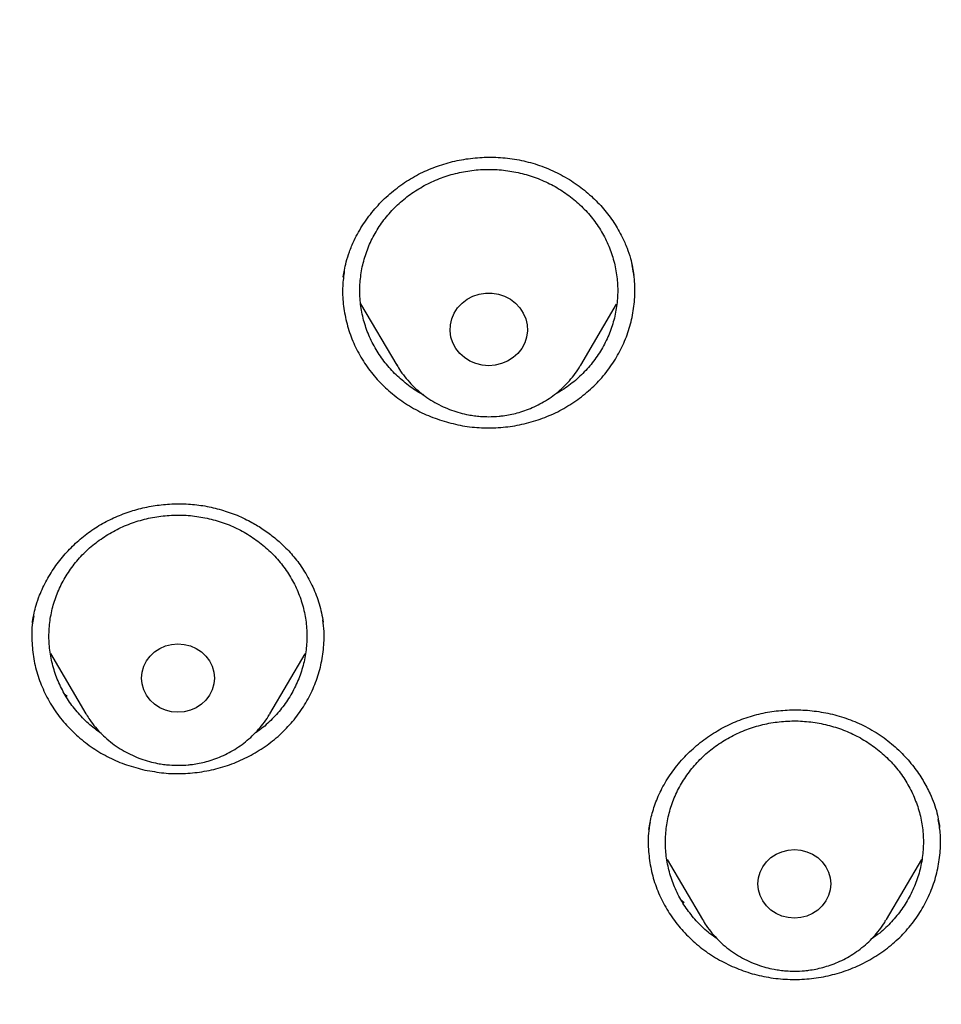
# Model space of a CAD drawing. Header units: millimetres. Extents: x 8 to 1577, y 12 to 2534.
# Tile 95 of 114: x 776 to 786, y 2165 to 2176. Entities that reach past the tile are written whole.
import ezdxf

# ---------------------------------------------------------------- set-up
doc = ezdxf.new("R2010")
doc.units = ezdxf.units.MM

msp = doc.modelspace()

# ---------------------------------------------------------------- linework, layer by layer
at = {"color": 7, "linetype": 'Continuous', "lineweight": 30}
for p, q in [((779.285, 2173.31), (779.288, 2173.334)), ((779.487, 2173), (779.907, 2172.286)), ((782.047, 2172.286), (782.464, 2172.995)), ((779.05, 2169.304), (779.052, 2169.295)), ((775.879, 2168.932), (776.292, 2168.231)), ((778.431, 2168.231), (778.843, 2168.929)), ((776.073, 2168.432), (776.051, 2168.452)), ((776.297, 2168.223), (776.292, 2168.231)), ((778.431, 2168.231), (778.426, 2168.221)), ((786.22, 2166.916), (786.221, 2166.906)), ((785.602, 2165.836), (786.014, 2166.535)), ((783.051, 2166.534), (783.462, 2165.836)), ((783.249, 2166.031), (783.222, 2166.056))]:
    msp.add_line(p, q, dxfattribs=at)
at = {"color": 7, "linetype": 'Continuous', "lineweight": 30, "flags": 128}
for points in [[(780.977, 2172.279), (780.901, 2172.285), (780.827, 2172.303), (780.758, 2172.333), (780.694, 2172.373), (780.639, 2172.422), (780.594, 2172.48), (780.559, 2172.544), (780.537, 2172.613), (780.527, 2172.684), (780.531, 2172.756), (780.547, 2172.826), (780.575, 2172.892), (780.615, 2172.953), (780.666, 2173.007), (780.725, 2173.052), (780.792, 2173.087), (780.864, 2173.111), (780.939, 2173.123), (781.015, 2173.123), (781.09, 2173.111), (781.162, 2173.087), (781.229, 2173.052), (781.288, 2173.007), (781.339, 2172.953), (781.379, 2172.892), (781.407, 2172.826), (781.423, 2172.756), (781.427, 2172.684), (781.417, 2172.613), (781.395, 2172.544), (781.36, 2172.48), (781.315, 2172.422), (781.26, 2172.373), (781.196, 2172.333), (781.127, 2172.303), (781.053, 2172.285), (780.977, 2172.279)], [(777.785, 2168.646), (777.779, 2168.577), (777.76, 2168.51), (777.729, 2168.447), (777.686, 2168.39), (777.634, 2168.341), (777.574, 2168.301), (777.507, 2168.272), (777.435, 2168.254), (777.362, 2168.248), (777.288, 2168.254), (777.217, 2168.272), (777.15, 2168.301), (777.089, 2168.341), (777.037, 2168.39), (776.995, 2168.447), (776.963, 2168.51), (776.944, 2168.577), (776.938, 2168.646), (776.944, 2168.715), (776.963, 2168.783), (776.995, 2168.845), (777.037, 2168.902), (777.089, 2168.951), (777.15, 2168.991), (777.217, 2169.021), (777.288, 2169.038), (777.362, 2169.045), (777.435, 2169.038), (777.507, 2169.021), (777.574, 2168.991), (777.634, 2168.951), (777.686, 2168.902), (777.729, 2168.845), (777.76, 2168.783), (777.779, 2168.715), (777.785, 2168.646)], [(784.532, 2165.853), (784.459, 2165.859), (784.387, 2165.877), (784.32, 2165.907), (784.26, 2165.947), (784.208, 2165.996), (784.165, 2166.053), (784.134, 2166.115), (784.115, 2166.182), (784.108, 2166.252), (784.115, 2166.321), (784.134, 2166.388), (784.165, 2166.451), (784.208, 2166.508), (784.26, 2166.557), (784.32, 2166.596), (784.387, 2166.626), (784.459, 2166.644), (784.532, 2166.65), (784.606, 2166.644), (784.677, 2166.626), (784.744, 2166.596), (784.805, 2166.557), (784.857, 2166.508), (784.899, 2166.451), (784.93, 2166.388), (784.949, 2166.321), (784.956, 2166.252), (784.949, 2166.182), (784.93, 2166.115), (784.899, 2166.053), (784.857, 2165.996), (784.805, 2165.947), (784.744, 2165.907), (784.677, 2165.877), (784.606, 2165.859), (784.532, 2165.853)], [(785.602, 2165.836), (785.602, 2165.836), (785.598, 2165.829)]]:
    msp.add_lwpolyline(points, dxfattribs=at)
at = {"color": 7, "linetype": 'Continuous', "lineweight": 30}
for points, knots in [([(819.219, 2144.364), (819.226, 2144.611), (819.239, 2145.093), (819.252, 2145.796), (819.26, 2146.46), (819.264, 2147.087), (819.264, 2147.675), (819.261, 2148.225), (819.256, 2148.753), (819.249, 2149.254), (819.239, 2149.726), (819.229, 2150.153), (819.218, 2150.533), (819.207, 2150.867), (819.197, 2151.155), (819.188, 2151.398), (819.18, 2151.597), (819.174, 2151.751), (819.169, 2151.865), (819.165, 2151.961), (819.161, 2152.063), (819.155, 2152.19), (819.147, 2152.348), (819.138, 2152.534), (819.127, 2152.751), (819.114, 2152.996), (819.099, 2153.269), (819.076, 2153.663), (819.044, 2154.172), (818.998, 2154.835), (818.943, 2155.558), (818.877, 2156.342), (818.799, 2157.186), (818.707, 2158.093), (818.599, 2159.065), (818.477, 2160.062), (818.344, 2161.068), (818.201, 2162.062), (818.044, 2163.082), (817.872, 2164.122), (817.684, 2165.177), (817.492, 2166.19), (817.337, 2166.964), (817.22, 2167.51), (817.149, 2167.832), (817.082, 2168.124), (817.022, 2168.381), (816.972, 2168.589), (816.932, 2168.752), (816.901, 2168.877), (816.875, 2168.978), (816.854, 2169.062), (816.833, 2169.146), (816.806, 2169.25), (816.77, 2169.387), (816.725, 2169.559), (816.67, 2169.763), (816.585, 2170.074), (816.465, 2170.494), (816.311, 2171.007), (816.145, 2171.538), (815.964, 2172.082), (815.764, 2172.656), (815.541, 2173.258), (815.271, 2173.948), (814.954, 2174.703), (814.59, 2175.505), (814.203, 2176.297), (813.792, 2177.077), (813.36, 2177.843), (812.918, 2178.572), (812.471, 2179.266), (812.018, 2179.925), (811.564, 2180.549), (811.109, 2181.139), (810.619, 2181.742), (810.089, 2182.355), (809.518, 2182.975), (808.944, 2183.56), (808.369, 2184.11), (807.834, 2184.592), (807.341, 2185.013), (806.892, 2185.38), (806.449, 2185.727), (806.069, 2186.013), (805.76, 2186.238), (805.53, 2186.402), (805.328, 2186.543), (805.153, 2186.663), (805.001, 2186.767), (804.865, 2186.858), (804.73, 2186.947), (804.584, 2187.042), (804.416, 2187.15), (804.224, 2187.272), (803.992, 2187.417), (803.717, 2187.584), (803.396, 2187.776), (803.038, 2187.982), (802.651, 2188.198), (802.236, 2188.422), (801.793, 2188.652), (801.315, 2188.891), (800.802, 2189.137), (800.253, 2189.388), (799.566, 2189.688), (798.748, 2190.02), (797.808, 2190.371), (796.761, 2190.731), (795.604, 2191.091), (794.339, 2191.442), (793.076, 2191.754), (791.76, 2192.043), (790.393, 2192.306), (788.979, 2192.548), (787.579, 2192.771), (786.193, 2192.974), (784.683, 2193.177), (783.049, 2193.373), (781.287, 2193.557), (779.493, 2193.717), (777.664, 2193.852), (775.8, 2193.96), (773.944, 2194.038), (772.097, 2194.088), (770.313, 2194.108), (768.594, 2194.103), (766.938, 2194.075), (765.283, 2194.024), (763.616, 2193.95), (761.925, 2193.85), (760.207, 2193.724), (758.589, 2193.582), (757.075, 2193.428), (755.669, 2193.269), (754.246, 2193.089), (752.808, 2192.89), (751.355, 2192.668), (749.887, 2192.425), (748.534, 2192.181), (747.305, 2191.928), (746.211, 2191.678), (745.141, 2191.408), (744.104, 2191.12), (743.099, 2190.813), (742.146, 2190.495), (741.243, 2190.168), (740.389, 2189.834), (739.565, 2189.486), (738.773, 2189.127), (738.127, 2188.813), (737.617, 2188.553), (737.234, 2188.351), (736.86, 2188.148), (736.495, 2187.942), (736.141, 2187.737), (735.813, 2187.541), (735.52, 2187.362), (735.271, 2187.205), (735.059, 2187.069), (734.882, 2186.953), (734.749, 2186.866), (734.655, 2186.803), (734.592, 2186.76), (734.534, 2186.721), (734.466, 2186.675), (734.375, 2186.613), (734.263, 2186.536), (734.133, 2186.445), (733.968, 2186.328), (733.765, 2186.182), (733.519, 2186.002), (733.247, 2185.798), (732.95, 2185.569), (732.628, 2185.313), (732.268, 2185.018), (731.869, 2184.679), (731.432, 2184.29), (730.975, 2183.865), (730.514, 2183.414), (730.064, 2182.951), (729.609, 2182.46), (729.154, 2181.942), (728.7, 2181.398), (728.273, 2180.857), (727.842, 2180.284), (727.412, 2179.679), (726.986, 2179.044), (726.592, 2178.422), (726.228, 2177.814), (725.892, 2177.222), (725.579, 2176.641), (725.245, 2175.987), (724.889, 2175.241), (724.514, 2174.392), (724.156, 2173.511), (723.866, 2172.737), (723.637, 2172.078), (723.462, 2171.551), (723.3, 2171.037), (723.165, 2170.586), (723.054, 2170.202), (722.964, 2169.881), (722.884, 2169.586), (722.822, 2169.352), (722.777, 2169.174), (722.746, 2169.056), (722.724, 2168.966), (722.709, 2168.907), (722.698, 2168.863), (722.687, 2168.819), (722.667, 2168.74), (722.637, 2168.616), (722.594, 2168.436), (722.545, 2168.229), (722.492, 2168), (722.436, 2167.753), (722.375, 2167.476), (722.309, 2167.169), (722.24, 2166.835), (722.168, 2166.473), (722.092, 2166.088), (722.015, 2165.686), (721.872, 2164.92), (721.671, 2163.785), (721.438, 2162.325), (721.232, 2160.892), (721.052, 2159.489), (720.889, 2158.061), (720.779, 2156.942), (720.708, 2156.139), (720.668, 2155.66), (720.631, 2155.19), (720.598, 2154.741), (720.569, 2154.324), (720.544, 2153.943), (720.523, 2153.61), (720.506, 2153.322), (720.492, 2153.076), (720.48, 2152.858), (720.471, 2152.666), (720.462, 2152.502), (720.456, 2152.366), (720.45, 2152.256), (720.447, 2152.177), (720.444, 2152.122), (720.442, 2152.072), (720.439, 2152.007), (720.435, 2151.912), (720.429, 2151.781), (720.422, 2151.607), (720.413, 2151.388), (720.404, 2151.122), (720.393, 2150.811), (720.382, 2150.463), (720.372, 2150.08), (720.362, 2149.665), (720.353, 2149.209), (720.346, 2148.713), (720.34, 2148.178), (720.338, 2147.614), (720.338, 2147.023), (720.343, 2146.408), (720.351, 2145.757), (720.364, 2145.07), (720.377, 2144.6), (720.383, 2144.36)], [0, 0, 0, 0, 0.004556, 0.008877, 0.012965, 0.016819, 0.020438, 0.023824, 0.026976, 0.030174, 0.033088, 0.035719, 0.038068, 0.040133, 0.041916, 0.043421, 0.044652, 0.045608, 0.04629, 0.046771, 0.047391, 0.048185, 0.049152, 0.050315, 0.051658, 0.053181, 0.054884, 0.056745, 0.06051, 0.064374, 0.069105, 0.073977, 0.078991, 0.08486, 0.090912, 0.097147, 0.103515, 0.109742, 0.115786, 0.122673, 0.129306, 0.135685, 0.141809, 0.143969, 0.146052, 0.147914, 0.149544, 0.150941, 0.151876, 0.152667, 0.153314, 0.153818, 0.154269, 0.154924, 0.155798, 0.156891, 0.158204, 0.159705, 0.162865, 0.166276, 0.169596, 0.173123, 0.176858, 0.180801, 0.184952, 0.190483, 0.195872, 0.201119, 0.20665, 0.212011, 0.217202, 0.222222, 0.227071, 0.231748, 0.236255, 0.240591, 0.245827, 0.250904, 0.255827, 0.260598, 0.265212, 0.26877, 0.272229, 0.275589, 0.278848, 0.280738, 0.282416, 0.283883, 0.285138, 0.286197, 0.287169, 0.288054, 0.289082, 0.290272, 0.291625, 0.293141, 0.295137, 0.29736, 0.299809, 0.302484, 0.305236, 0.308193, 0.311354, 0.314719, 0.318287, 0.322047, 0.327997, 0.333901, 0.339761, 0.347543, 0.35525, 0.36288, 0.37043, 0.378938, 0.387338, 0.395638, 0.403837, 0.411936, 0.422391, 0.432732, 0.443024, 0.453998, 0.464915, 0.475777, 0.486584, 0.497336, 0.507062, 0.516743, 0.52638, 0.536112, 0.546016, 0.556092, 0.566342, 0.574517, 0.5828, 0.59119, 0.599687, 0.608291, 0.617003, 0.625825, 0.632452, 0.639074, 0.645549, 0.651873, 0.658043, 0.664062, 0.669598, 0.675, 0.68027, 0.685408, 0.690411, 0.69301, 0.695569, 0.698091, 0.700574, 0.703019, 0.705382, 0.707376, 0.709124, 0.710625, 0.711881, 0.712891, 0.713459, 0.713903, 0.714243, 0.714711, 0.715374, 0.716197, 0.71714, 0.718203, 0.719804, 0.721618, 0.723644, 0.725882, 0.728331, 0.730993, 0.734227, 0.737727, 0.741494, 0.745448, 0.749338, 0.753148, 0.757535, 0.761811, 0.765976, 0.770032, 0.774838, 0.77948, 0.783958, 0.788272, 0.792422, 0.796406, 0.800342, 0.80588, 0.811564, 0.817395, 0.823376, 0.826791, 0.830254, 0.833629, 0.836722, 0.838953, 0.84101, 0.842891, 0.844597, 0.845493, 0.846282, 0.846855, 0.847209, 0.847417, 0.847693, 0.848051, 0.848919, 0.850063, 0.851482, 0.85286, 0.854424, 0.856175, 0.858113, 0.860238, 0.862506, 0.864955, 0.86752, 0.870099, 0.879422, 0.888917, 0.897542, 0.906304, 0.915205, 0.924243, 0.927207, 0.930186, 0.933165, 0.935973, 0.93856, 0.940926, 0.94307, 0.944765, 0.946291, 0.947647, 0.948834, 0.949852, 0.9507, 0.951378, 0.951887, 0.952173, 0.952408, 0.952805, 0.953385, 0.954177, 0.955249, 0.956605, 0.958243, 0.960165, 0.962371, 0.964684, 0.967245, 0.970052, 0.973106, 0.976407, 0.979954, 0.983525, 0.987315, 0.991324, 0.995552, 1, 1, 1, 1]), ([(815.705, 2159.557), (815.669, 2159.724), (815.55, 2160.274), (815.317, 2161.201), (815.003, 2162.338), (814.653, 2163.465), (814.283, 2164.53), (813.897, 2165.532), (813.499, 2166.475), (813.069, 2167.407), (812.605, 2168.324), (812.107, 2169.223), (811.601, 2170.06), (811.092, 2170.838), (810.584, 2171.56), (810.051, 2172.267), (809.492, 2172.957), (808.907, 2173.63), (808.297, 2174.285), (807.731, 2174.85), (807.214, 2175.334), (806.751, 2175.748), (806.266, 2176.16), (805.765, 2176.565), (805.259, 2176.952), (804.859, 2177.244), (804.568, 2177.449), (804.385, 2177.576), (804.211, 2177.695), (804.054, 2177.8), (803.923, 2177.886), (803.819, 2177.955), (803.73, 2178.012), (803.639, 2178.071), (803.53, 2178.14), (803.397, 2178.224), (803.24, 2178.322), (803.06, 2178.432), (802.677, 2178.663), (802.099, 2178.996), (801.33, 2179.408), (800.567, 2179.789), (799.811, 2180.142), (799.06, 2180.468), (798.312, 2180.771), (797.563, 2181.055), (796.699, 2181.36), (795.717, 2181.679), (794.614, 2182.002), (793.501, 2182.295), (792.38, 2182.561), (791.253, 2182.802), (790.119, 2183.019), (788.666, 2183.268), (786.891, 2183.547), (784.792, 2183.836), (782.863, 2184.065), (781.106, 2184.244), (779.522, 2184.384), (777.937, 2184.503), (776.622, 2184.584), (775.584, 2184.637), (774.978, 2184.664), (774.531, 2184.682), (774.234, 2184.693), (773.916, 2184.705), (773.561, 2184.716), (773.159, 2184.728), (772.71, 2184.74), (772.216, 2184.751), (771.676, 2184.761), (771.091, 2184.768), (770.461, 2184.774), (770.026, 2184.774), (769.801, 2184.775)], [0, 0, 0, 0, 0.009239, 0.0305, 0.051757, 0.073011, 0.094264, 0.112575, 0.13092, 0.149323, 0.167726, 0.186059, 0.204348, 0.220008, 0.235663, 0.251337, 0.267045, 0.282777, 0.298527, 0.314316, 0.324902, 0.335768, 0.34691, 0.358311, 0.369477, 0.380215, 0.384154, 0.388034, 0.391825, 0.395145, 0.397872, 0.400005, 0.401621, 0.403384, 0.405627, 0.408352, 0.411559, 0.415252, 0.419296, 0.43479, 0.449866, 0.464513, 0.478867, 0.492944, 0.506747, 0.52047, 0.534186, 0.55385, 0.573513, 0.593183, 0.612856, 0.632535, 0.652215, 0.671897, 0.707992, 0.744092, 0.780193, 0.807268, 0.834344, 0.86142, 0.888479, 0.901609, 0.914491, 0.919485, 0.92444, 0.9297, 0.935698, 0.94258, 0.950231, 0.958651, 0.967838, 0.977793, 0.988514, 1, 1, 1, 1]), ([(772.504, 2181.015), (772.627, 2181.008), (772.862, 2180.994), (773.198, 2180.971), (773.5, 2180.948), (773.768, 2180.926), (774.002, 2180.906), (774.201, 2180.888), (774.377, 2180.871), (774.541, 2180.855), (774.848, 2180.824), (775.304, 2180.773), (776.066, 2180.679), (776.988, 2180.549), (778.132, 2180.361), (779.339, 2180.131), (780.606, 2179.855), (781.894, 2179.537), (783.202, 2179.176), (784.526, 2178.768), (785.837, 2178.321), (787.133, 2177.837), (788.437, 2177.305), (789.748, 2176.722), (791.064, 2176.088), (792.357, 2175.414), (793.627, 2174.701), (794.871, 2173.95), (796.066, 2173.176), (797.21, 2172.383), (798.306, 2171.574), (799.375, 2170.735), (800.416, 2169.865), (801.448, 2168.948), (802.469, 2167.981), (803.474, 2166.965), (804.444, 2165.918), (805.378, 2164.843), (806.274, 2163.74), (807.115, 2162.633), (807.902, 2161.523), (808.637, 2160.414), (809.335, 2159.285), (809.996, 2158.136), (810.631, 2156.945), (811.238, 2155.712), (811.812, 2154.436), (812.341, 2153.144), (812.826, 2151.835), (813.265, 2150.513), (813.642, 2149.231), (813.963, 2147.993), (814.234, 2146.801), (814.424, 2145.825), (814.555, 2145.069), (814.64, 2144.53), (814.705, 2144.078), (814.754, 2143.711), (814.79, 2143.432), (814.824, 2143.151), (814.852, 2142.886), (814.867, 2142.723), (814.875, 2142.646)], [0, 0, 0, 0, 0.005776, 0.011028, 0.015755, 0.019956, 0.023631, 0.026728, 0.02935, 0.031889, 0.034453, 0.043825, 0.05337, 0.070414, 0.087459, 0.107749, 0.12804, 0.148331, 0.170071, 0.191811, 0.213551, 0.23529, 0.257016, 0.280063, 0.303122, 0.326181, 0.349239, 0.372299, 0.395366, 0.417101, 0.438833, 0.460566, 0.482298, 0.504028, 0.527072, 0.550131, 0.573193, 0.596253, 0.619314, 0.642372, 0.664104, 0.685836, 0.707567, 0.729298, 0.751029, 0.774071, 0.797127, 0.820188, 0.843249, 0.86631, 0.889368, 0.909647, 0.929928, 0.95021, 0.959135, 0.96816, 0.977377, 0.981907, 0.986592, 0.991424, 0.99597, 1, 1, 1, 1]), ([(772.98, 2096.301), (773.387, 2096.331), (774.2, 2096.391), (775.417, 2096.521), (776.631, 2096.68), (777.78, 2096.861), (778.864, 2097.058), (779.882, 2097.266), (780.896, 2097.497), (781.891, 2097.746), (782.865, 2098.013), (783.82, 2098.296), (784.769, 2098.599), (785.726, 2098.928), (786.69, 2099.283), (787.673, 2099.669), (788.656, 2100.082), (789.641, 2100.522), (790.615, 2100.986), (791.579, 2101.473), (792.532, 2101.982), (793.577, 2102.573), (794.709, 2103.255), (795.92, 2104.038), (797.105, 2104.859), (798.235, 2105.697), (799.309, 2106.547), (800.26, 2107.347), (801.12, 2108.111), (801.894, 2108.833), (802.65, 2109.574), (803.388, 2110.333), (804.107, 2111.11), (804.886, 2111.993), (805.713, 2112.988), (806.581, 2114.104), (807.409, 2115.248), (808.18, 2116.39), (808.895, 2117.526), (809.51, 2118.576), (810.052, 2119.565), (810.528, 2120.487), (810.981, 2121.421), (811.41, 2122.367), (811.815, 2123.324), (812.239, 2124.399), (812.669, 2125.595), (813.094, 2126.918), (813.474, 2128.255), (813.799, 2129.573), (814.073, 2130.867), (814.283, 2132.05), (814.447, 2133.151), (814.571, 2134.169), (814.669, 2135.191), (814.741, 2136.217), (814.786, 2137.246), (814.807, 2138.393), (814.792, 2139.656), (814.727, 2141.036), (814.614, 2142.416), (814.457, 2143.76), (814.259, 2145.067), (814.041, 2146.248), (813.807, 2147.338), (813.566, 2148.337), (813.299, 2149.333), (813.005, 2150.323), (812.686, 2151.308), (812.301, 2152.396), (811.842, 2153.584), (811.295, 2154.866), (810.702, 2156.133), (810.08, 2157.352), (809.433, 2158.524), (808.812, 2159.571), (808.207, 2160.527), (807.627, 2161.395), (807.025, 2162.251), (806.399, 2163.094), (805.75, 2163.924), (805.004, 2164.832), (804.152, 2165.809), (803.184, 2166.849), (802.179, 2167.86), (801.162, 2168.817), (800.14, 2169.721), (799.184, 2170.516), (798.277, 2171.23), (797.424, 2171.869), (796.554, 2172.489), (795.666, 2173.09), (794.761, 2173.672), (793.738, 2174.296), (792.59, 2174.953), (791.31, 2175.633), (790.005, 2176.274), (788.709, 2176.862), (787.425, 2177.397), (786.243, 2177.85), (785.136, 2178.241), (784.106, 2178.579), (783.067, 2178.893), (782.017, 2179.184), (780.959, 2179.452), (779.773, 2179.722), (778.458, 2179.985), (777.011, 2180.229), (775.554, 2180.428), (774.124, 2180.579), (772.724, 2180.685), (771.449, 2180.745), (770.266, 2180.77), (769.176, 2180.768), (768.084, 2180.741), (766.991, 2180.689), (765.898, 2180.613), (764.684, 2180.499), (763.351, 2180.339), (761.899, 2180.118), (760.454, 2179.853), (759.051, 2179.551), (757.693, 2179.215), (756.469, 2178.875), (755.344, 2178.53), (754.316, 2178.19), (753.295, 2177.825), (752.282, 2177.436), (751.278, 2177.024), (750.172, 2176.539), (748.97, 2175.973), (747.678, 2175.313), (746.408, 2174.614), (745.19, 2173.892), (744.027, 2173.153), (742.992, 2172.451), (742.052, 2171.776), (741.202, 2171.135), (740.367, 2170.473), (739.548, 2169.791), (738.745, 2169.089), (737.873, 2168.288), (736.938, 2167.38), (735.951, 2166.356), (734.999, 2165.3), (734.105, 2164.241), (733.267, 2163.181), (732.512, 2162.163), (731.816, 2161.163), (731.173, 2160.183), (730.558, 2159.187), (730.002, 2158.225), (729.499, 2157.302), (729.046, 2156.419), (728.615, 2155.527), (728.211, 2154.637), (727.834, 2153.752), (727.482, 2152.87), (727.152, 2151.982), (726.838, 2151.071), (726.54, 2150.139), (726.247, 2149.133), (725.967, 2148.069), (725.706, 2146.945), (725.477, 2145.813), (725.291, 2144.732), (725.142, 2143.705), (725.025, 2142.732), (724.932, 2141.755), (724.864, 2140.79), (724.82, 2139.837), (724.8, 2138.896), (724.801, 2137.955), (724.825, 2136.998), (724.873, 2136.026), (724.947, 2135.027), (725.048, 2134.019), (725.176, 2133.002), (725.331, 2131.986), (725.512, 2130.972), (725.72, 2129.96), (725.98, 2128.84), (726.304, 2127.614), (726.705, 2126.285), (727.153, 2124.967), (727.635, 2123.692), (728.147, 2122.464), (728.648, 2121.361), (729.143, 2120.351), (729.622, 2119.43), (730.126, 2118.52), (730.654, 2117.619), (731.206, 2116.73), (731.846, 2115.753), (732.584, 2114.698), (733.431, 2113.568), (734.318, 2112.463), (735.221, 2111.411), (736.137, 2110.41), (736.999, 2109.526), (737.821, 2108.726), (738.598, 2108.007), (739.394, 2107.304), (740.209, 2106.619), (741.044, 2105.951), (741.992, 2105.229), (743.06, 2104.462), (744.257, 2103.659), (745.483, 2102.893), (746.706, 2102.181), (747.923, 2101.522), (749.087, 2100.935), (750.225, 2100.401), (751.334, 2099.914), (752.459, 2099.456), (753.54, 2099.048), (754.574, 2098.686), (755.559, 2098.365), (756.553, 2098.066), (757.54, 2097.792), (758.52, 2097.542), (759.492, 2097.316), (760.47, 2097.111), (761.469, 2096.923), (762.488, 2096.754), (763.438, 2096.617), (764.299, 2096.511), (765.072, 2096.428), (765.846, 2096.356), (766.363, 2096.32), (766.621, 2096.301)], [0, 0, 0, 0, 0.004426, 0.008853, 0.013292, 0.017731, 0.0215, 0.025269, 0.029046, 0.032823, 0.036443, 0.040063, 0.04369, 0.047318, 0.051123, 0.054931, 0.058875, 0.06282, 0.066765, 0.07073, 0.074696, 0.078662, 0.083974, 0.089285, 0.09462, 0.099955, 0.104906, 0.109861, 0.113806, 0.117751, 0.121695, 0.12566, 0.129627, 0.133592, 0.138904, 0.144216, 0.14955, 0.154885, 0.159836, 0.164791, 0.168736, 0.172681, 0.176625, 0.180591, 0.184557, 0.188522, 0.193834, 0.199146, 0.204481, 0.209815, 0.214766, 0.219722, 0.223666, 0.227611, 0.231556, 0.235521, 0.239487, 0.243453, 0.248764, 0.254076, 0.259411, 0.264746, 0.269696, 0.274652, 0.278596, 0.282541, 0.286486, 0.290451, 0.294417, 0.298383, 0.303695, 0.309007, 0.314341, 0.319676, 0.324627, 0.329582, 0.333527, 0.337472, 0.341416, 0.345382, 0.349348, 0.353313, 0.358625, 0.363937, 0.369271, 0.374606, 0.379557, 0.384512, 0.388457, 0.392402, 0.396346, 0.400312, 0.404278, 0.408243, 0.413555, 0.418867, 0.424202, 0.429536, 0.434487, 0.439443, 0.443387, 0.447332, 0.451277, 0.455242, 0.459208, 0.463174, 0.468486, 0.473797, 0.479132, 0.484467, 0.489418, 0.494373, 0.498317, 0.502262, 0.506207, 0.510172, 0.514138, 0.518104, 0.523416, 0.528728, 0.534062, 0.539397, 0.544348, 0.549303, 0.553248, 0.557193, 0.561137, 0.565103, 0.569069, 0.573034, 0.578346, 0.583658, 0.588993, 0.594327, 0.599278, 0.604234, 0.608178, 0.612123, 0.616067, 0.620033, 0.623999, 0.627964, 0.633276, 0.638588, 0.643923, 0.649258, 0.654208, 0.659164, 0.66359, 0.668016, 0.672456, 0.676895, 0.680664, 0.684433, 0.68821, 0.691986, 0.695607, 0.699227, 0.702854, 0.706482, 0.710287, 0.714095, 0.718521, 0.722947, 0.727387, 0.731826, 0.735595, 0.739364, 0.74314, 0.746917, 0.750537, 0.754158, 0.757785, 0.761412, 0.765218, 0.769026, 0.77297, 0.776915, 0.780859, 0.784825, 0.788791, 0.792756, 0.798068, 0.80338, 0.808715, 0.814049, 0.819, 0.823956, 0.8279, 0.831845, 0.83579, 0.839755, 0.843721, 0.847687, 0.852999, 0.85831, 0.863645, 0.86898, 0.873931, 0.878886, 0.882831, 0.886776, 0.89072, 0.894685, 0.898652, 0.902617, 0.907929, 0.913241, 0.918575, 0.92391, 0.928861, 0.933816, 0.938243, 0.942669, 0.947108, 0.951548, 0.955316, 0.959085, 0.962862, 0.966639, 0.970259, 0.973879, 0.977507, 0.981134, 0.98494, 0.988747, 0.991559, 0.99437, 0.997185, 1, 1, 1, 1]), ([(779.285, 2173.316), (779.289, 2173.34), (779.298, 2173.395), (779.32, 2173.492), (779.356, 2173.609), (779.419, 2173.759), (779.515, 2173.93), (779.648, 2174.106), (779.802, 2174.262), (779.973, 2174.397), (780.158, 2174.509), (780.353, 2174.595), (780.556, 2174.657), (780.765, 2174.695), (780.98, 2174.709), (781.196, 2174.697), (781.412, 2174.659), (781.622, 2174.594), (781.822, 2174.502), (782.007, 2174.388), (782.172, 2174.255), (782.315, 2174.107), (782.435, 2173.947), (782.524, 2173.793), (782.586, 2173.651), (782.626, 2173.532), (782.651, 2173.425), (782.661, 2173.362), (782.666, 2173.332)], [0, 0, 0, 0, 0.018063, 0.040396, 0.06713, 0.098349, 0.144939, 0.191297, 0.237017, 0.282115, 0.326639, 0.370406, 0.413414, 0.456642, 0.500274, 0.544362, 0.588974, 0.634108, 0.679537, 0.724837, 0.769043, 0.812177, 0.854301, 0.895465, 0.92544, 0.953007, 0.977785, 1, 1, 1, 1]), ([(780.221, 2171.938), (780.209, 2171.944), (780.139, 2171.978), (780.023, 2172.062), (779.879, 2172.187), (779.754, 2172.33), (779.65, 2172.487), (779.569, 2172.655), (779.512, 2172.832), (779.48, 2173.015), (779.474, 2173.199), (779.493, 2173.384), (779.538, 2173.564), (779.607, 2173.737), (779.7, 2173.9), (779.814, 2174.05), (779.949, 2174.185), (780.101, 2174.302), (780.268, 2174.4), (780.447, 2174.476), (780.635, 2174.53), (780.83, 2174.56), (781.026, 2174.566), (781.222, 2174.548), (781.414, 2174.506), (781.598, 2174.441), (781.771, 2174.354), (781.931, 2174.246), (782.075, 2174.12), (782.2, 2173.977), (782.304, 2173.82), (782.385, 2173.651), (782.442, 2173.474), (782.474, 2173.292), (782.481, 2173.107), (782.461, 2172.923), (782.417, 2172.743), (782.347, 2172.57), (782.254, 2172.407), (782.14, 2172.256), (782.005, 2172.122), (781.873, 2172.017), (781.78, 2171.965), (781.745, 2171.945)], [0, 0, 0, 0, 0.005203, 0.0303, 0.055397, 0.080495, 0.105592, 0.13069, 0.155787, 0.180885, 0.205982, 0.23108, 0.256177, 0.281275, 0.306372, 0.331469, 0.356567, 0.381664, 0.406762, 0.431859, 0.456957, 0.482054, 0.507152, 0.532249, 0.557346, 0.582444, 0.607541, 0.632639, 0.657736, 0.682834, 0.707931, 0.733029, 0.758126, 0.783224, 0.808321, 0.833418, 0.858516, 0.883613, 0.908711, 0.933808, 0.958906, 0.984003, 1, 1, 1, 1]), ([(780.484, 2171.625), (780.555, 2171.607), (780.699, 2171.571), (780.921, 2171.552), (781.144, 2171.559), (781.364, 2171.593), (781.578, 2171.654), (781.781, 2171.74), (781.97, 2171.851), (782.142, 2171.984), (782.295, 2172.137), (782.425, 2172.307), (782.53, 2172.492), (782.608, 2172.688), (782.659, 2172.892), (782.68, 2173.101), (782.677, 2173.286), (782.654, 2173.398), (782.646, 2173.443)], [0, 0, 0, 0, 0.063923, 0.127846, 0.191768, 0.255691, 0.319614, 0.383537, 0.44746, 0.511383, 0.575305, 0.639228, 0.703151, 0.767074, 0.830997, 0.89492, 0.958842, 1, 1, 1, 1]), ([(779.297, 2173.383), (779.289, 2173.324), (779.272, 2173.196), (779.281, 2172.996), (779.317, 2172.789), (779.381, 2172.589), (779.473, 2172.398), (779.591, 2172.22), (779.733, 2172.058), (779.895, 2171.915), (780.077, 2171.793), (780.273, 2171.693), (780.413, 2171.647), (780.484, 2171.625)], [0, 0, 0, 0, 0.078677, 0.170809, 0.262942, 0.355074, 0.447206, 0.539339, 0.631471, 0.723603, 0.815735, 0.907868, 1, 1, 1, 1]), ([(779.907, 2172.289), (779.921, 2172.265), (779.955, 2172.209), (780.017, 2172.129), (780.09, 2172.048), (780.17, 2171.975), (780.257, 2171.909), (780.349, 2171.851), (780.445, 2171.801), (780.544, 2171.761), (780.642, 2171.73), (780.731, 2171.709), (780.81, 2171.697), (780.889, 2171.688), (780.945, 2171.687), (780.977, 2171.686)], [0, 0, 0, 0, 0.067424, 0.152508, 0.237621, 0.322707, 0.407672, 0.492358, 0.576475, 0.659431, 0.739759, 0.816148, 0.87006, 0.925067, 1, 1, 1, 1]), ([(780.977, 2171.686), (781.017, 2171.687), (781.073, 2171.689), (781.156, 2171.698), (781.227, 2171.71), (781.31, 2171.73), (781.397, 2171.756), (781.485, 2171.791), (781.573, 2171.833), (781.66, 2171.884), (781.744, 2171.943), (781.824, 2172.01), (781.899, 2172.084), (781.967, 2172.166), (782.017, 2172.235), (782.041, 2172.278), (782.047, 2172.29)], [0, 0, 0, 0, 0.092244, 0.130202, 0.193171, 0.258737, 0.329213, 0.402909, 0.479138, 0.557356, 0.637178, 0.718321, 0.800581, 0.883805, 0.967888, 1, 1, 1, 1]), ([(775.668, 2169.286), (775.67, 2169.301), (775.675, 2169.335), (775.689, 2169.407), (775.713, 2169.5), (775.758, 2169.631), (775.833, 2169.788), (775.939, 2169.956), (776.064, 2170.11), (776.204, 2170.248), (776.359, 2170.369), (776.525, 2170.469), (776.701, 2170.549), (776.884, 2170.61), (777.072, 2170.652), (777.265, 2170.673), (777.459, 2170.674), (777.653, 2170.655), (777.844, 2170.613), (778.029, 2170.551), (778.194, 2170.474), (778.342, 2170.386), (778.476, 2170.289), (778.607, 2170.173), (778.73, 2170.037), (778.841, 2169.881), (778.935, 2169.704), (779.011, 2169.507), (779.038, 2169.368), (779.052, 2169.296)], [0, 0, 0, 0, 0.011774, 0.028238, 0.049653, 0.076154, 0.117924, 0.160118, 0.201818, 0.242972, 0.283551, 0.323561, 0.363029, 0.402246, 0.441559, 0.480982, 0.520529, 0.560237, 0.600118, 0.639905, 0.680148, 0.712535, 0.747076, 0.783762, 0.822594, 0.863604, 0.90683, 0.952298, 1, 1, 1, 1]), ([(776.47, 2168.001), (776.425, 2168.033), (776.328, 2168.104), (776.2, 2168.234), (776.085, 2168.384), (775.992, 2168.547), (775.923, 2168.72), (775.878, 2168.9), (775.858, 2169.084), (775.864, 2169.269), (775.896, 2169.451), (775.953, 2169.628), (776.034, 2169.797), (776.138, 2169.954), (776.262, 2170.097), (776.406, 2170.223), (776.566, 2170.331), (776.739, 2170.419), (776.923, 2170.484), (777.115, 2170.526), (777.31, 2170.545), (777.507, 2170.539), (777.701, 2170.509), (777.89, 2170.456), (778.069, 2170.38), (778.236, 2170.282), (778.388, 2170.165), (778.523, 2170.03), (778.638, 2169.88), (778.731, 2169.717), (778.801, 2169.544), (778.846, 2169.364), (778.865, 2169.18), (778.859, 2168.995), (778.827, 2168.813), (778.77, 2168.636), (778.689, 2168.467), (778.586, 2168.31), (778.46, 2168.168), (778.35, 2168.065), (778.276, 2168.017), (778.256, 2168.004)], [0, 0, 0, 0, 0.022695, 0.048849, 0.075003, 0.101156, 0.12731, 0.153463, 0.179617, 0.20577, 0.231924, 0.258078, 0.284231, 0.310385, 0.336538, 0.362692, 0.388845, 0.414999, 0.441153, 0.467306, 0.49346, 0.519613, 0.545767, 0.57192, 0.598074, 0.624228, 0.650381, 0.676535, 0.702688, 0.728842, 0.754995, 0.781149, 0.807303, 0.833456, 0.85961, 0.885763, 0.911917, 0.93807, 0.964224, 0.990378, 1, 1, 1, 1]), ([(775.684, 2169.37), (775.679, 2169.342), (775.66, 2169.246), (775.659, 2169.077), (775.68, 2168.869), (775.731, 2168.665), (775.81, 2168.469), (775.915, 2168.284), (776.045, 2168.114), (776.198, 2167.961), (776.371, 2167.828), (776.56, 2167.718), (776.763, 2167.631), (776.906, 2167.594), (776.978, 2167.576)], [0, 0, 0, 0, 0.035411, 0.123101, 0.210791, 0.298481, 0.386171, 0.473861, 0.56155, 0.64924, 0.73693, 0.82462, 0.91231, 1, 1, 1, 1]), ([(776.978, 2167.576), (777.051, 2167.563), (777.197, 2167.536), (777.42, 2167.531), (777.642, 2167.552), (777.859, 2167.6), (778.068, 2167.674), (778.264, 2167.773), (778.445, 2167.895), (778.608, 2168.039), (778.749, 2168.201), (778.866, 2168.379), (778.958, 2168.57), (779.023, 2168.77), (779.058, 2168.977), (779.067, 2169.163), (779.052, 2169.277), (779.046, 2169.322)], [0, 0, 0, 0, 0.068253, 0.136506, 0.204759, 0.273012, 0.341265, 0.409518, 0.477771, 0.546024, 0.614277, 0.68253, 0.750783, 0.819036, 0.887289, 0.955542, 1, 1, 1, 1]), ([(782.838, 2166.883), (782.848, 2166.939), (782.869, 2167.054), (782.928, 2167.23), (783.013, 2167.41), (783.129, 2167.587), (783.271, 2167.751), (783.433, 2167.897), (783.61, 2168.02), (783.797, 2168.12), (783.993, 2168.196), (784.194, 2168.247), (784.399, 2168.274), (784.607, 2168.279), (784.819, 2168.259), (785.03, 2168.214), (785.238, 2168.143), (785.438, 2168.044), (785.623, 2167.919), (785.785, 2167.775), (785.921, 2167.619), (786.029, 2167.461), (786.105, 2167.316), (786.157, 2167.188), (786.192, 2167.08), (786.211, 2166.986), (786.218, 2166.937), (786.222, 2166.914)], [0, 0, 0, 0, 0.038597, 0.079289, 0.122162, 0.167294, 0.213158, 0.258344, 0.302787, 0.346432, 0.389267, 0.431314, 0.47289, 0.515198, 0.558395, 0.602504, 0.647583, 0.693582, 0.740189, 0.786473, 0.829935, 0.870482, 0.908153, 0.93455, 0.959134, 0.980797, 1, 1, 1, 1]), ([(776.298, 2168.223), (776.31, 2168.202), (776.342, 2168.15), (776.401, 2168.073), (776.474, 2167.993), (776.555, 2167.919), (776.642, 2167.853), (776.734, 2167.795), (776.83, 2167.746), (776.929, 2167.705), (777.027, 2167.674), (777.116, 2167.654), (777.194, 2167.641), (777.273, 2167.633), (777.329, 2167.632), (777.362, 2167.631)], [0, 0, 0, 0, 0.058439, 0.144343, 0.230276, 0.316181, 0.401965, 0.487467, 0.572395, 0.65615, 0.737252, 0.814377, 0.868808, 0.924345, 1, 1, 1, 1]), ([(777.362, 2167.631), (777.402, 2167.632), (777.458, 2167.633), (777.541, 2167.643), (777.611, 2167.655), (777.695, 2167.674), (777.781, 2167.701), (777.87, 2167.735), (777.958, 2167.778), (778.045, 2167.829), (778.129, 2167.888), (778.209, 2167.955), (778.284, 2168.029), (778.352, 2168.111), (778.399, 2168.175), (778.421, 2168.214), (778.425, 2168.221)], [0, 0, 0, 0, 0.093335, 0.131742, 0.195456, 0.261797, 0.333106, 0.407673, 0.484804, 0.563947, 0.644713, 0.726816, 0.810048, 0.894256, 0.979334, 1, 1, 1, 1]), ([(783.635, 2165.611), (783.605, 2165.632), (783.522, 2165.689), (783.404, 2165.803), (783.284, 2165.948), (783.185, 2166.109), (783.109, 2166.279), (783.058, 2166.458), (783.031, 2166.641), (783.031, 2166.826), (783.056, 2167.009), (783.106, 2167.188), (783.181, 2167.359), (783.279, 2167.519), (783.398, 2167.666), (783.537, 2167.797), (783.693, 2167.91), (783.863, 2168.003), (784.045, 2168.075), (784.235, 2168.123), (784.43, 2168.148), (784.626, 2168.148), (784.821, 2168.124), (785.012, 2168.077), (785.194, 2168.007), (785.364, 2167.915), (785.521, 2167.803), (785.66, 2167.672), (785.781, 2167.526), (785.879, 2167.366), (785.955, 2167.195), (786.007, 2167.017), (786.033, 2166.834), (786.034, 2166.649), (786.008, 2166.465), (785.958, 2166.287), (785.883, 2166.116), (785.785, 2165.955), (785.666, 2165.809), (785.546, 2165.692), (785.46, 2165.632), (785.427, 2165.609)], [0, 0, 0, 0, 0.014899, 0.041079, 0.067259, 0.093439, 0.119619, 0.145798, 0.171978, 0.198158, 0.224338, 0.250518, 0.276698, 0.302878, 0.329058, 0.355238, 0.381418, 0.407598, 0.433778, 0.459958, 0.486138, 0.512318, 0.538498, 0.564678, 0.590858, 0.617038, 0.643218, 0.669398, 0.695578, 0.721758, 0.747938, 0.774118, 0.800298, 0.826478, 0.852658, 0.878838, 0.905018, 0.931198, 0.957378, 0.983558, 1, 1, 1, 1]), ([(783.785, 2165.303), (783.852, 2165.274), (783.988, 2165.218), (784.204, 2165.165), (784.425, 2165.138), (784.649, 2165.139), (784.87, 2165.167), (785.085, 2165.222), (785.291, 2165.302), (785.483, 2165.408), (785.66, 2165.536), (785.817, 2165.684), (785.952, 2165.851), (786.063, 2166.033), (786.148, 2166.227), (786.205, 2166.429), (786.233, 2166.637), (786.235, 2166.83), (786.215, 2166.95), (786.206, 2167.002)], [0, 0, 0, 0, 0.0596985, 0.1193971, 0.1790956, 0.2387941, 0.2984927, 0.3581912, 0.4178898, 0.4775883, 0.5372868, 0.5969854, 0.6566839, 0.7163824, 0.776081, 0.8357795, 0.895478, 0.9551766, 1, 1, 1, 1]), ([(782.853, 2166.967), (782.846, 2166.924), (782.828, 2166.812), (782.832, 2166.628), (782.861, 2166.42), (782.919, 2166.218), (783.005, 2166.025), (783.117, 2165.843), (783.254, 2165.677), (783.412, 2165.53), (783.588, 2165.402), (783.719, 2165.336), (783.785, 2165.303)], [0, 0, 0, 0, 0.064999, 0.168888, 0.272777, 0.376666, 0.480555, 0.584444, 0.688333, 0.792222, 0.896111, 1, 1, 1, 1]), ([(783.463, 2165.838), (783.477, 2165.814), (783.51, 2165.758), (783.572, 2165.679), (783.645, 2165.598), (783.725, 2165.525), (783.812, 2165.458), (783.904, 2165.4), (784.001, 2165.351), (784.099, 2165.311), (784.198, 2165.28), (784.286, 2165.259), (784.365, 2165.247), (784.444, 2165.238), (784.5, 2165.237), (784.532, 2165.236)], [0, 0, 0, 0, 0.066388, 0.151567, 0.236775, 0.321955, 0.407015, 0.491794, 0.576005, 0.659053, 0.73947, 0.815944, 0.869915, 0.924984, 1, 1, 1, 1]), ([(784.532, 2165.236), (784.572, 2165.237), (784.628, 2165.239), (784.711, 2165.248), (784.782, 2165.26), (784.865, 2165.28), (784.952, 2165.306), (785.04, 2165.341), (785.129, 2165.383), (785.215, 2165.434), (785.299, 2165.493), (785.379, 2165.56), (785.454, 2165.634), (785.522, 2165.716), (785.57, 2165.781), (785.592, 2165.821), (785.597, 2165.829)], [0, 0, 0, 0, 0.093126, 0.131448, 0.195019, 0.261212, 0.332362, 0.406763, 0.483722, 0.562688, 0.643274, 0.725193, 0.808239, 0.89226, 0.977148, 1, 1, 1, 1])]:
    msp.add_open_spline(points, degree=3, knots=knots, dxfattribs=at)

doc.saveas('drawing.dxf')
